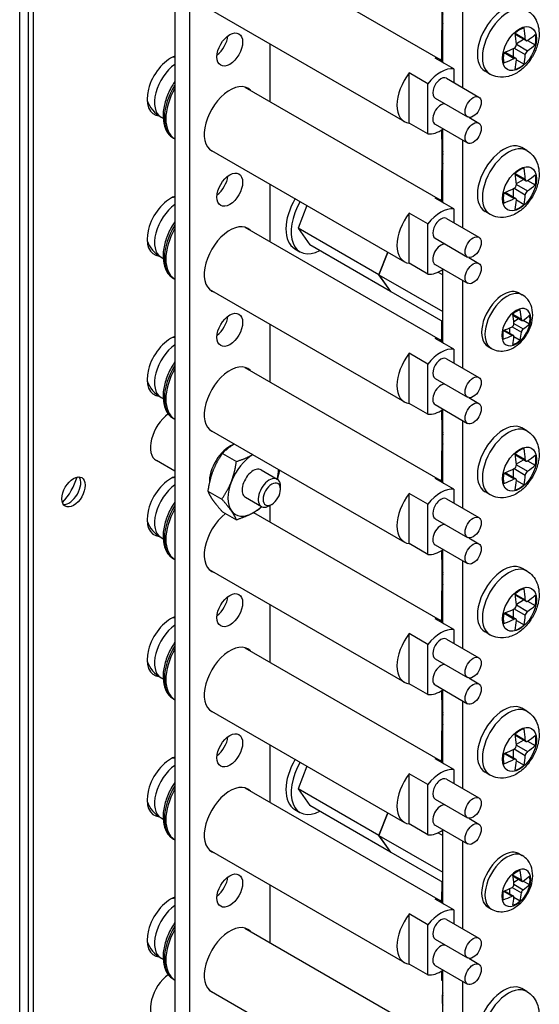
# Model space of a CAD drawing. Header units: inches. Extents: x 0 to 33.1, y 0 to 21.1.
# Tile 10 of 22: x 19.8 to 22.1, y 7.7 to 12. Entities that reach past the tile are written whole.
import ezdxf

# ---------------------------------------------------------------- set-up
doc = ezdxf.new("R2010")
doc.units = ezdxf.units.IN
doc.header["$LTSCALE"] = 0.5
doc.header["$MEASUREMENT"] = 0
doc.layers.add('AM_VIS', color=7, linetype='Continuous', lineweight=30)

msp = doc.modelspace()

# ---------------------------------------------------------------- linework, layer by layer
at = {"layer": 'AM_VIS', "color": 203}
for p, q in [((19.7822, 3.955), (19.7822, 15.7942)), ((19.8188, 15.7431), (19.8188, 3.9039)), ((19.8409, 15.7304), (19.8409, 3.8912)), ((20.8374, 10.0091), (20.9077, 9.9685)), ((20.922, 9.9247), (20.922, 9.9369)), ((20.7684, 9.8896), (20.8387, 9.849)), ((20.8838, 9.8585), (20.8732, 9.8524))]:
    msp.add_line(p, q, dxfattribs=at)
at = {"layer": 'AM_VIS', "color": 161}
for p, q in [((20.46, 15.4546), (20.46, 4.4319)), ((20.5236, 15.4178), (20.5236, 4.3951)), ((20.8772, 11.6178), (20.8772, 11.8694)), ((20.8772, 11.0055), (20.8772, 11.257)), ((21.9639, 10.7821), (21.9787, 10.7736)), ((21.937, 10.6888), (21.9747, 10.667)), ((21.9377, 10.6845), (21.9774, 10.6616)), ((21.9412, 10.658), (21.9624, 10.6703)), ((20.8772, 10.3931), (20.8772, 10.6446)), ((21.925, 10.6055), (21.925, 10.63)), ((21.934, 10.6341), (21.9747, 10.6106)), ((21.9421, 10.6482), (21.9828, 10.6247)), ((21.9832, 10.6626), (22.0107, 10.6468)), ((21.8963, 10.6182), (21.934, 10.5965)), ((21.9004, 10.6198), (21.94, 10.5969)), ((21.9421, 10.5913), (21.9695, 10.5755)), ((21.8289, 10.5483), (21.8437, 10.5398)), ((20.8772, 9.7807), (20.8772, 9.8547)), ((20.8772, 9.1683), (20.8772, 9.4199)), ((20.8772, 8.556), (20.8772, 8.8075)), ((21.9639, 8.3326), (21.9787, 8.3241)), ((21.937, 8.2393), (21.9747, 8.2176)), ((21.9377, 8.235), (21.9774, 8.2121)), ((21.9412, 8.2085), (21.9624, 8.2208)), ((20.8772, 7.9436), (20.8772, 8.1951)), ((21.925, 8.1561), (21.925, 8.1805)), ((21.934, 8.1846), (21.9747, 8.1611)), ((21.9421, 8.1987), (21.9828, 8.1752)), ((21.9832, 8.2131), (22.0107, 8.1973)), ((21.8963, 8.1688), (21.934, 8.147)), ((21.9004, 8.1703), (21.94, 8.1474)), ((21.9421, 8.1418), (21.9695, 8.126)), ((21.8289, 8.0988), (21.8437, 8.0903))]:
    msp.add_line(p, q, dxfattribs=at)
at = {"layer": 'AM_VIS', "color": 132}
for p, q in [((20.8045, 12.2722), (21.6196, 11.8016)), ((20.6106, 12.0233), (21.4633, 11.5309)), ((21.9477, 11.9164), (21.9919, 11.8909)), ((21.9485, 11.9113), (21.9951, 11.8844)), ((21.9528, 11.8724), (21.9844, 11.8906)), ((22.0021, 11.8856), (22.0356, 11.8663)), ((21.8992, 11.8323), (21.9433, 11.8068)), ((21.9039, 11.8342), (21.9505, 11.8073)), ((21.9398, 11.8134), (21.9398, 11.85)), ((21.9433, 11.8517), (21.9919, 11.8236)), ((21.953, 11.8685), (22.0016, 11.8404)), ((21.6793, 11.7616), (21.598, 11.8085)), ((21.953, 11.8006), (21.9865, 11.7812)), ((21.5662, 11.6962), (21.4849, 11.7432)), ((21.4849, 11.524), (21.4849, 11.7432)), ((21.6793, 11.7616), (21.6793, 11.7015)), ((21.8375, 11.7381), (21.8159, 11.7505)), ((21.6478, 11.7198), (21.7892, 11.6381)), ((20.7668, 11.6816), (21.6196, 11.1892)), ((21.5662, 11.4771), (21.5662, 11.6962)), ((21.5978, 11.6332), (21.7392, 11.5515)), ((20.4003, 11.5505), (20.4091, 11.5454)), ((21.7447, 11.5495), (21.7892, 11.5238)), ((21.5662, 11.4771), (21.4849, 11.524)), ((21.5978, 11.5189), (21.7392, 11.4372)), ((20.4548, 11.4579), (20.46, 11.4548)), ((20.6106, 11.4109), (21.4633, 10.9186)), ((21.9985, 11.4046), (21.9769, 11.417)), ((21.628, 11.3778), (21.628, 11.3656)), ((21.9477, 11.304), (21.9919, 11.2785)), ((21.9485, 11.299), (21.9951, 11.2721)), ((21.9528, 11.26), (21.9844, 11.2782)), ((22.0021, 11.2733), (22.0356, 11.2539)), ((21.9398, 11.2011), (21.9398, 11.2376)), ((21.9433, 11.2393), (21.9919, 11.2112)), ((21.953, 11.2561), (22.0016, 11.2281)), ((21.6793, 11.1492), (21.598, 11.1961)), ((21.8992, 11.2199), (21.9433, 11.1944)), ((21.9039, 11.2218), (21.9505, 11.1949)), ((21.953, 11.1882), (21.9865, 11.1689)), ((21.6793, 11.1492), (21.6793, 11.0892)), ((21.5662, 11.0839), (21.4849, 11.1308)), ((21.4849, 10.9116), (21.4849, 11.1308)), ((21.6478, 11.1074), (21.7892, 11.0257)), ((21.8375, 11.1257), (21.8159, 11.1382)), ((20.7668, 11.0692), (21.6196, 10.5768)), ((21.5662, 10.8647), (21.5662, 11.0839)), ((21.5978, 11.0208), (21.7392, 10.9391)), ((20.4003, 10.9381), (20.4091, 10.9331)), ((21.7447, 10.9371), (21.7892, 10.9114)), ((21.5662, 10.8647), (21.4849, 10.9116)), ((21.5978, 10.9065), (21.7392, 10.8248)), ((20.4548, 10.8455), (20.46, 10.8425)), ((20.6106, 10.7985), (21.4633, 10.3062)), ((21.6793, 10.5368), (21.598, 10.5838)), ((21.5662, 10.4715), (21.4849, 10.5184)), ((21.4849, 10.2993), (21.4849, 10.5184)), ((21.6793, 10.5368), (21.6793, 10.4768)), ((20.7668, 10.4568), (21.6196, 9.9645)), ((21.5662, 10.2523), (21.5662, 10.4715)), ((21.6478, 10.495), (21.7892, 10.4134)), ((21.5978, 10.4084), (21.7392, 10.3268)), ((20.4003, 10.3258), (20.4091, 10.3207)), ((21.7447, 10.3248), (21.7892, 10.2991)), ((21.5662, 10.2523), (21.4849, 10.2993)), ((21.5978, 10.2941), (21.7392, 10.2125)), ((20.4548, 10.2331), (20.46, 10.2301)), ((20.6106, 10.1862), (21.4633, 9.6938)), ((21.628, 10.1531), (21.628, 10.1408)), ((21.9985, 10.1798), (21.9769, 10.1923)), ((21.9477, 10.0793), (21.9919, 10.0538)), ((21.9485, 10.0742), (21.9951, 10.0473)), ((21.9528, 10.0352), (21.9844, 10.0535)), ((21.953, 10.0314), (22.0016, 10.0033)), ((22.0021, 10.0485), (22.0356, 10.0292)), ((21.8992, 9.9952), (21.9433, 9.9697)), ((21.9039, 9.997), (21.9505, 9.9702)), ((21.9398, 9.9763), (21.9398, 10.0128)), ((21.9433, 10.0145), (21.9919, 9.9865)), ((21.6793, 9.9244), (21.598, 9.9714)), ((21.953, 9.9635), (21.9865, 9.9441)), ((21.5662, 9.8591), (21.4849, 9.9061)), ((21.4849, 9.6869), (21.4849, 9.9061)), ((21.6793, 9.9244), (21.6793, 9.8644)), ((21.8375, 9.901), (21.8159, 9.9134)), ((21.5662, 9.6399), (21.5662, 9.8591)), ((21.6478, 9.8827), (21.7892, 9.801)), ((20.8045, 9.8227), (21.6196, 9.3521)), ((21.5978, 9.796), (21.7392, 9.7144)), ((20.4003, 9.7134), (20.4091, 9.7083)), ((21.5662, 9.6399), (21.4849, 9.6869)), ((21.5978, 9.6817), (21.7392, 9.6001)), ((21.7447, 9.7124), (21.7892, 9.6867)), ((20.4548, 9.6207), (20.46, 9.6177)), ((20.6106, 9.5738), (21.4633, 9.0815)), ((21.9985, 9.5675), (21.9769, 9.5799)), ((21.628, 9.5407), (21.628, 9.5285)), ((21.9477, 9.4669), (21.9919, 9.4414)), ((21.9485, 9.4618), (21.9951, 9.4349)), ((21.9528, 9.4229), (21.9844, 9.4411)), ((22.0021, 9.4362), (22.0356, 9.4168)), ((21.8992, 9.3828), (21.9433, 9.3573)), ((21.9039, 9.3847), (21.9505, 9.3578)), ((21.9398, 9.364), (21.9398, 9.4005)), ((21.9433, 9.4022), (21.9919, 9.3741)), ((21.953, 9.419), (22.0016, 9.3909)), ((21.6793, 9.3121), (21.598, 9.359)), ((21.953, 9.3511), (21.9865, 9.3317)), ((21.5662, 9.2468), (21.4849, 9.2937)), ((21.4849, 9.0745), (21.4849, 9.2937)), ((21.6793, 9.3121), (21.6793, 9.2521)), ((21.8375, 9.2886), (21.8159, 9.301)), ((21.6478, 9.2703), (21.7892, 9.1886)), ((20.7668, 9.2321), (21.6196, 8.7397)), ((21.5662, 9.0276), (21.5662, 9.2468)), ((21.5978, 9.1837), (21.7392, 9.102)), ((20.4003, 9.101), (20.4091, 9.096)), ((21.7447, 9.1), (21.7892, 9.0743)), ((21.5662, 9.0276), (21.4849, 9.0745)), ((21.5978, 9.0694), (21.7392, 8.9877)), ((20.4548, 9.0084), (20.46, 9.0053)), ((20.6106, 8.9614), (21.4633, 8.4691)), ((21.9985, 8.9551), (21.9769, 8.9675)), ((21.628, 8.9283), (21.628, 8.9161)), ((21.9477, 8.8545), (21.9919, 8.8291)), ((21.9485, 8.8495), (21.9951, 8.8226)), ((21.9528, 8.8105), (21.9844, 8.8288)), ((22.0021, 8.8238), (22.0356, 8.8044)), ((21.9398, 8.7516), (21.9398, 8.7881)), ((21.9433, 8.7898), (21.9919, 8.7617)), ((21.953, 8.8066), (22.0016, 8.7786)), ((21.6793, 8.6997), (21.598, 8.7466)), ((21.8992, 8.7704), (21.9433, 8.7449)), ((21.9039, 8.7723), (21.9505, 8.7454)), ((21.953, 8.7387), (21.9865, 8.7194)), ((21.6793, 8.6997), (21.6793, 8.6397)), ((21.5662, 8.6344), (21.4849, 8.6813)), ((21.4849, 8.4622), (21.4849, 8.6813)), ((21.6478, 8.6579), (21.7892, 8.5763)), ((21.8375, 8.6762), (21.8159, 8.6887)), ((20.7668, 8.6197), (21.6196, 8.1273)), ((21.5662, 8.4152), (21.5662, 8.6344)), ((21.5978, 8.5713), (21.7392, 8.4897)), ((20.4003, 8.4886), (20.4091, 8.4836)), ((21.7447, 8.4876), (21.7892, 8.4619)), ((21.5662, 8.4152), (21.4849, 8.4622)), ((21.5978, 8.457), (21.7392, 8.3753)), ((20.4548, 8.396), (20.46, 8.393)), ((20.6106, 8.3491), (21.4633, 7.8567)), ((21.6793, 8.0873), (21.598, 8.1343)), ((21.6793, 8.0873), (21.6793, 8.0273)), ((21.5662, 8.022), (21.4849, 8.069)), ((21.4849, 7.8498), (21.4849, 8.069)), ((21.6478, 8.0455), (21.7892, 7.9639)), ((20.7668, 8.0073), (21.6196, 7.515)), ((21.5662, 7.8028), (21.5662, 8.022)), ((21.5978, 7.9589), (21.7392, 7.8773)), ((20.4003, 7.8763), (20.4091, 7.8712)), ((21.7447, 7.8753), (21.7892, 7.8496)), ((21.5662, 7.8028), (21.4849, 7.8498)), ((21.5978, 7.8446), (21.7392, 7.763)), ((20.4548, 7.7836), (20.46, 7.7806)), ((21.9985, 7.7303), (21.9769, 7.7428)), ((20.6106, 7.7367), (21.4633, 7.2443)), ((21.628, 7.7036), (21.628, 7.6913))]:
    msp.add_line(p, q, dxfattribs=at)
at = {"layer": 'AM_VIS', "color": 52}
for p, q in [((21.6312, 11.7925), (21.6312, 12.1094)), ((21.7196, 11.6783), (21.7196, 12.0609)), ((21.6312, 11.1801), (21.6312, 11.497)), ((21.7196, 11.0659), (21.7196, 11.4485)), ((20.9845, 10.9752), (21.0072, 10.9621)), ((21.6312, 10.5677), (21.6312, 10.8846)), ((21.7196, 10.4535), (21.7196, 10.8361)), ((21.6312, 9.9553), (21.6312, 10.2722)), ((21.7196, 9.8412), (21.7196, 10.2238)), ((21.6312, 9.343), (21.6312, 9.6599)), ((21.7196, 9.2288), (21.7196, 9.6114)), ((21.6312, 8.7306), (21.6312, 9.0475)), ((21.7196, 8.6164), (21.7196, 8.999)), ((20.9845, 8.5257), (21.0072, 8.5126)), ((21.6312, 8.1182), (21.6312, 8.4351)), ((21.7196, 8.0041), (21.7196, 8.3866)), ((21.6312, 7.5058), (21.6312, 7.8228)), ((21.7196, 7.45), (21.7196, 7.7743))]:
    msp.add_line(p, q, dxfattribs=at)
at = {"layer": 'AM_VIS', "color": 181}
for p, q in [((21.6266, 12.0666), (21.6263, 11.7969)), ((21.6261, 11.4937), (21.6261, 11.4545)), ((21.6261, 11.4545), (21.6312, 11.4515)), ((21.6266, 11.4542), (21.6263, 11.1846)), ((21.6263, 10.6602), (21.6263, 10.5722)), ((21.6263, 10.2691), (21.6263, 10.2284)), ((21.6263, 10.2284), (21.6312, 10.2256)), ((21.6266, 10.2283), (21.6263, 9.9598)), ((21.6261, 9.6566), (21.6261, 9.6174)), ((21.6261, 9.6174), (21.6312, 9.6144)), ((21.6266, 9.6171), (21.6263, 9.3474)), ((21.6261, 9.0442), (21.6261, 9.005)), ((21.6261, 9.005), (21.6312, 9.002))]:
    msp.add_line(p, q, dxfattribs=at)
at = {"layer": 'AM_VIS', "color": 191}
for p, q in [((21.0372, 11.1646), (20.9988, 11.0656)), ((21.3524, 10.8615), (20.9988, 11.0656)), ((20.9988, 11.0656), (21.0499, 10.993)), ((21.4034, 10.7889), (21.0499, 10.993)), ((21.3908, 10.9604), (21.3524, 10.8615)), ((21.3524, 10.8615), (21.3908, 10.9604)), ((21.3524, 10.8615), (21.4034, 10.7889)), ((21.3524, 10.8615), (21.6312, 10.7005)), ((21.4035, 10.7889), (21.3524, 10.8615)), ((21.6109, 10.8732), (21.6312, 10.8615)), ((21.4034, 10.7889), (21.4035, 10.7889)), ((21.4035, 10.7889), (21.6312, 10.6574)), ((21.0372, 8.7151), (20.9988, 8.6161)), ((21.3524, 8.412), (20.9988, 8.6161)), ((20.9988, 8.6161), (21.0499, 8.5435)), ((21.4034, 8.3394), (21.0499, 8.5435)), ((21.3908, 8.511), (21.3524, 8.412)), ((21.3524, 8.412), (21.3908, 8.5109)), ((21.3524, 8.412), (21.4034, 8.3394)), ((21.3524, 8.412), (21.6312, 8.251)), ((21.4035, 8.3394), (21.3524, 8.412)), ((21.6109, 8.4238), (21.6312, 8.412)), ((21.4034, 8.3394), (21.4035, 8.3394)), ((21.4035, 8.3394), (21.6312, 8.2079))]:
    msp.add_line(p, q, dxfattribs=at)
at = {"layer": 'AM_VIS', "color": 33}
for p, q in [((20.6684, 10.0809), (20.7293, 10.0458)), ((20.6046, 9.9165), (20.6655, 9.8814)), ((20.6684, 9.8258), (20.7293, 9.7906))]:
    msp.add_line(p, q, dxfattribs=at)
at = {"layer": 'AM_VIS', "color": 62}
msp.add_line((20.46, 10.003), (20.3794, 10.0495), dxfattribs=at)
at = {"layer": 'AM_VIS', "color": 201}
for p, q in [((21.6266, 9.0047), (21.6263, 8.7351)), ((21.6264, 8.2107), (21.6263, 8.1227)), ((21.6261, 7.8195), (21.6261, 7.7802)), ((21.6261, 7.7802), (21.6312, 7.7772))]:
    msp.add_line(p, q, dxfattribs=at)
at = {"layer": 'AM_VIS', "color": 132}
for centre, radius, start, end in [((21.9342, 11.8681), 0.0188, 298.9316, 1.0684), ((22.0169, 11.8204), 0.0252, 127.3443, 172.6557), ((20.4705, 11.6722), 0.1405, 94.3035, 99.4575), ((20.4705, 11.6722), 0.1405, 200.5425, 240), ((21.9342, 11.2558), 0.0188, 298.9316, 1.0684), ((22.0169, 11.208), 0.0252, 127.3443, 172.6557), ((20.4705, 11.0598), 0.1405, 94.3035, 99.4575), ((20.4705, 11.0598), 0.1405, 200.5425, 240), ((20.4705, 10.4474), 0.1405, 94.3035, 99.4575), ((20.4705, 10.4474), 0.1405, 200.5425, 240), ((21.9342, 10.031), 0.0188, 298.9316, 1.0684), ((22.0169, 9.9833), 0.0252, 127.3443, 172.6557), ((20.4705, 9.8351), 0.1405, 94.3035, 99.4575), ((20.4705, 9.8351), 0.1405, 200.5425, 240), ((21.9342, 9.4186), 0.0188, 298.9316, 1.0684), ((22.0169, 9.3709), 0.0252, 127.3443, 172.6557), ((20.4705, 9.2227), 0.1405, 94.3035, 99.4575), ((20.4705, 9.2227), 0.1405, 200.5425, 240), ((21.9342, 8.8063), 0.0188, 298.9316, 1.0684), ((22.0169, 8.7585), 0.0252, 127.3443, 172.6557), ((20.4705, 8.6103), 0.1405, 94.3035, 99.4575), ((20.4705, 8.6103), 0.1405, 200.5425, 240), ((20.4705, 7.9979), 0.1405, 94.3035, 99.4575), ((20.4705, 7.9979), 0.1405, 200.5425, 240)]:
    msp.add_arc(centre, radius, start, end, dxfattribs=at)
at = {"layer": 'AM_VIS', "color": 161}
for centre, radius, start, end in [((21.9266, 10.6478), 0.0155, 298.3467, 1.6533), ((21.9962, 10.6076), 0.0217, 127.9516, 172.0484), ((21.9266, 8.1983), 0.0155, 298.3467, 1.6533), ((21.9962, 8.1581), 0.0217, 127.9516, 172.0484)]:
    msp.add_arc(centre, radius, start, end, dxfattribs=at)
at = {"layer": 'AM_VIS', "color": 132}
for centre, major_axis, start_param, end_param in [((21.8964, 11.89), (0.0805, 0.1394), 0, 3.141593), ((21.686, 12.0114), (0.041, 0.071), 2.023366, 2.689023), ((21.918, 11.8775), (0.0805, 0.1394), 0, 3.141593), ((21.9664, 11.8496), (0.0527, 0.0913), 2.356194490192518, 8.639379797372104), ((21.9671, 11.8492), (0.0504, 0.0873), 0.509172, 1.061625), ((21.5941, 12.042), (0.2546, -0.441), 0.866423, 0.976912), ((21.633, 12.0645), (0.2546, -0.441), 0.866423, 0.976912), ((21.6135, 12.0757), (0.5093, 0), 5.578812, 5.689301), ((21.9671, 11.8492), (0.0504, 0.0873), 5.221561, 5.774014), ((21.9671, 11.8492), (0.0504, 0.0873), 2.079968, 2.632421), ((21.6135, 12.0757), (0.5093, 0), 5.306273, 5.416762), ((21.6135, 12.0308), (0.5093, 0), 5.578812, 5.689301), ((21.5415, 11.6663), (0.0781, 0.1353), 6.035299, 6.531072), ((21.6135, 12.0308), (0.5093, 0), 5.306273, 5.416762), ((21.5941, 12.042), (0.2546, -0.441), 0.593884, 0.704373), ((21.633, 12.0645), (0.2546, -0.441), 0.593884, 0.704373), ((20.4705, 11.6722), (0.0703, 0.1217), 0.891719, 3.141593), ((21.5415, 11.6663), (0.0781, 0.1353), 1.32291, 3.389479), ((21.6228, 11.6193), (0.0781, 0.1353), 0.247887, 1.32291), ((21.9671, 11.8492), (0.0504, 0.0873), 3.650764, 4.203217), ((21.6228, 11.6765), (0.025, 0.0433), 0, 3.141593), ((20.5578, 11.6218), (0.0968, 0.1676), 1.58138, 3.131009), ((20.5515, 11.6254), (0.0968, 0.1676), 1.517972, 3.141593), ((21.7642, 11.5948), (0.025, 0.0433), 2.356194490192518, 8.639379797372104), ((21.6228, 11.5622), (0.025, 0.0433), 0.200842, 3.141593), ((21.7642, 11.4805), (0.025, 0.0433), 2.356194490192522, 8.639379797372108), ((21.6228, 11.6193), (0.0781, 0.1353), 3.389479, 4.022069), ((21.8964, 11.2776), (0.0805, 0.1394), 0, 3.141593), ((21.6754, 11.4052), (0.0335, 0.058), 1.987603, 2.356194), ((21.918, 11.2651), (0.0805, 0.1394), 0, 3.141593), ((21.686, 11.399), (0.041, 0.071), 2.023366, 2.689023), ((21.9664, 11.2372), (0.0527, 0.0913), 2.356194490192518, 8.639379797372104), ((21.9671, 11.2368), (0.0504, 0.0873), 0.509172, 1.061625), ((21.633, 11.4521), (0.2546, -0.441), 0.866423, 0.976912), ((21.5941, 11.4297), (0.2546, -0.441), 0.866423, 0.976912), ((21.6135, 11.4633), (0.5093, 0), 5.578812, 5.689301), ((21.9671, 11.2368), (0.0504, 0.0873), 5.221561, 5.774014), ((21.6135, 11.4633), (0.5093, 0), 5.306273, 5.416762), ((21.6135, 11.4185), (0.5093, 0), 5.578812, 5.689301), ((21.5415, 11.0539), (0.0781, 0.1353), 6.035299, 6.531072), ((21.9671, 11.2368), (0.0504, 0.0873), 2.079968, 2.632421), ((21.6135, 11.4185), (0.5093, 0), 5.306273, 5.416762), ((21.5941, 11.4297), (0.2546, -0.441), 0.593884, 0.704373), ((21.633, 11.4521), (0.2546, -0.441), 0.593884, 0.704373), ((20.4705, 11.0598), (0.0703, 0.1217), 0.891719, 3.141593), ((21.6228, 11.0069), (0.0781, 0.1353), 0.247887, 1.32291), ((21.9671, 11.2368), (0.0504, 0.0873), 3.650764, 4.203217), ((21.5415, 11.0539), (0.0781, 0.1353), 1.32291, 3.389479), ((21.6228, 11.0641), (0.025, 0.0433), 0, 3.141593), ((20.5578, 11.0094), (0.0968, 0.1676), 1.58138, 3.131009), ((20.5515, 11.0131), (0.0968, 0.1676), 1.517972, 3.141593), ((21.7642, 10.9824), (0.025, 0.0433), 2.356194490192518, 8.639379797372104), ((21.6228, 10.9498), (0.025, 0.0433), 0.200842, 3.141593), ((21.6228, 11.0069), (0.0781, 0.1353), 3.389479, 4.022069), ((21.7642, 10.8681), (0.025, 0.0433), 2.356194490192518, 8.639379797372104), ((21.5415, 10.4415), (0.0781, 0.1353), 6.035299, 6.531072), ((20.4705, 10.4474), (0.0703, 0.1217), 0.891719, 3.141593), ((21.6228, 10.3946), (0.0781, 0.1353), 0.247887, 1.32291), ((21.5415, 10.4415), (0.0781, 0.1353), 1.32291, 3.389479), ((21.6228, 10.4517), (0.025, 0.0433), 0, 3.141593), ((20.5515, 10.4007), (0.0968, 0.1676), 1.517972, 3.141593), ((20.5578, 10.3971), (0.0968, 0.1676), 1.58138, 3.131009), ((21.7642, 10.3701), (0.025, 0.0433), 2.356194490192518, 8.639379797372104), ((21.6228, 10.3374), (0.025, 0.0433), 0.200842, 3.141593), ((21.7642, 10.2558), (0.025, 0.0433), 2.356194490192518, 8.639379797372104), ((21.6228, 10.3946), (0.0781, 0.1353), 3.389479, 4.022069), ((21.8964, 10.0528), (0.0805, 0.1394), 0, 3.141593), ((21.918, 10.0404), (0.0805, 0.1394), 0, 3.141593), ((21.686, 10.1743), (0.041, 0.071), 2.023366, 2.689023), ((21.6754, 10.1804), (0.0335, 0.058), 1.987603, 2.356194), ((21.9664, 10.0124), (0.0527, 0.0913), 2.356194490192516, 8.639379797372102), ((21.9671, 10.012), (0.0504, 0.0873), 0.509172, 1.061625), ((21.5941, 10.2049), (0.2546, -0.441), 0.866423, 0.976912), ((21.633, 10.2274), (0.2546, -0.441), 0.866423, 0.976912), ((21.6135, 10.2386), (0.5093, 0), 5.578812, 5.689301), ((21.9671, 10.012), (0.0504, 0.0873), 5.221561, 5.774014), ((21.6135, 10.1937), (0.5093, 0), 5.578812, 5.689301), ((21.9671, 10.012), (0.0504, 0.0873), 2.079968, 2.632421), ((21.6135, 10.2386), (0.5093, 0), 5.306273, 5.416762), ((21.633, 10.2274), (0.2546, -0.441), 0.593884, 0.704373), ((20.4705, 9.8351), (0.0703, 0.1217), 0.891719, 3.141593), ((21.5415, 9.8291), (0.0781, 0.1353), 6.035299, 6.531072), ((21.6135, 10.1937), (0.5093, 0), 5.306273, 5.416762), ((21.5941, 10.2049), (0.2546, -0.441), 0.593884, 0.704373), ((21.9671, 10.012), (0.0504, 0.0873), 3.650764, 4.203217), ((21.5415, 9.8291), (0.0781, 0.1353), 1.32291, 3.389479), ((21.6228, 9.7822), (0.0781, 0.1353), 0.247887, 1.32291), ((20.5515, 9.7883), (0.0968, 0.1676), 1.517972, 3.141593), ((21.6228, 9.8394), (0.025, 0.0433), 0, 3.141593), ((20.5578, 9.7847), (0.0968, 0.1676), 1.58138, 3.131009), ((21.7642, 9.7577), (0.025, 0.0433), 2.356194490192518, 8.639379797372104), ((21.6228, 9.725), (0.025, 0.0433), 0.200842, 3.141593), ((21.7642, 9.6434), (0.025, 0.0433), 2.356194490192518, 8.639379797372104), ((21.6228, 9.7822), (0.0781, 0.1353), 3.389479, 4.022069), ((21.8964, 9.4405), (0.0805, 0.1394), 0, 3.141593), ((21.918, 9.428), (0.0805, 0.1394), 0, 3.141593), ((21.686, 9.5619), (0.041, 0.071), 2.023366, 2.689023), ((21.6754, 9.5681), (0.0335, 0.058), 1.987603, 2.356194), ((21.9664, 9.4001), (0.0527, 0.0913), 2.356194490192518, 8.639379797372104), ((21.9671, 9.3997), (0.0504, 0.0873), 0.509172, 1.061625), ((21.5941, 9.5926), (0.2546, -0.441), 0.866423, 0.976912), ((21.633, 9.615), (0.2546, -0.441), 0.866423, 0.976912), ((21.6135, 9.6262), (0.5093, 0), 5.578812, 5.689301), ((21.9671, 9.3997), (0.0504, 0.0873), 5.221561, 5.774014), ((21.9671, 9.3997), (0.0504, 0.0873), 2.079968, 2.632421), ((21.6135, 9.6262), (0.5093, 0), 5.306273, 5.416762), ((21.6135, 9.5813), (0.5093, 0), 5.578812, 5.689301), ((21.5415, 9.2168), (0.0781, 0.1353), 6.035299, 6.531072), ((21.6135, 9.5813), (0.5093, 0), 5.306273, 5.416762), ((21.5941, 9.5926), (0.2546, -0.441), 0.593884, 0.704373), ((21.633, 9.615), (0.2546, -0.441), 0.593884, 0.704373), ((20.4705, 9.2227), (0.0703, 0.1217), 0.891719, 3.141593), ((21.5415, 9.2168), (0.0781, 0.1353), 1.32291, 3.389479), ((21.6228, 9.1698), (0.0781, 0.1353), 0.247887, 1.32291), ((21.9671, 9.3997), (0.0504, 0.0873), 3.650764, 4.203217), ((21.6228, 9.227), (0.025, 0.0433), 0, 3.141593), ((20.5578, 9.1723), (0.0968, 0.1676), 1.58138, 3.131009), ((20.5515, 9.1759), (0.0968, 0.1676), 1.517972, 3.141593), ((21.7642, 9.1453), (0.025, 0.0433), 2.356194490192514, 8.639379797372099), ((21.6228, 9.1127), (0.025, 0.0433), 0.200842, 3.141593), ((21.7642, 9.031), (0.025, 0.0433), 2.356194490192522, 8.639379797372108), ((21.6228, 9.1698), (0.0781, 0.1353), 3.389479, 4.022069), ((21.8964, 8.8281), (0.0805, 0.1394), 0, 3.141593), ((21.6754, 8.9557), (0.0335, 0.058), 1.987603, 2.356194), ((21.918, 8.8157), (0.0805, 0.1394), 0, 3.141593), ((21.686, 8.9496), (0.041, 0.071), 2.023366, 2.689023), ((21.9664, 8.7877), (0.0527, 0.0913), 2.35619449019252, 8.639379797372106), ((21.9671, 8.7873), (0.0504, 0.0873), 0.509172, 1.061625), ((21.633, 9.0026), (0.2546, -0.441), 0.866423, 0.976912), ((21.5941, 8.9802), (0.2546, -0.441), 0.866423, 0.976912), ((21.6135, 9.0138), (0.5093, 0), 5.578812, 5.689301), ((21.9671, 8.7873), (0.0504, 0.0873), 5.221561, 5.774014), ((21.6135, 9.0138), (0.5093, 0), 5.306273, 5.416762), ((21.6135, 8.969), (0.5093, 0), 5.578812, 5.689301), ((21.5415, 8.6044), (0.0781, 0.1353), 6.035299, 6.531072), ((21.9671, 8.7873), (0.0504, 0.0873), 2.079968, 2.632421), ((21.6135, 8.969), (0.5093, 0), 5.306273, 5.416762), ((21.5941, 8.9802), (0.2546, -0.441), 0.593884, 0.704373), ((21.633, 9.0026), (0.2546, -0.441), 0.593884, 0.704373), ((20.4705, 8.6103), (0.0703, 0.1217), 0.891719, 3.141593), ((21.6228, 8.5575), (0.0781, 0.1353), 0.247887, 1.32291), ((21.9671, 8.7873), (0.0504, 0.0873), 3.650764, 4.203217), ((21.5415, 8.6044), (0.0781, 0.1353), 1.32291, 3.389479), ((21.6228, 8.6146), (0.025, 0.0433), 0, 3.141593), ((20.5578, 8.56), (0.0968, 0.1676), 1.58138, 3.131009), ((20.5515, 8.5636), (0.0968, 0.1676), 1.517972, 3.141593), ((21.7642, 8.533), (0.025, 0.0433), 2.356194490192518, 8.639379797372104), ((21.6228, 8.5003), (0.025, 0.0433), 0.200842, 3.141593), ((21.6228, 8.5575), (0.0781, 0.1353), 3.389479, 4.022069), ((21.7642, 8.4186), (0.025, 0.0433), 2.356194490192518, 8.639379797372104), ((21.5415, 7.992), (0.0781, 0.1353), 6.035299, 6.531072), ((20.4705, 7.9979), (0.0703, 0.1217), 0.891719, 3.141593), ((21.6228, 7.9451), (0.0781, 0.1353), 0.247887, 1.32291), ((21.5415, 7.992), (0.0781, 0.1353), 1.32291, 3.389479), ((21.6228, 8.0022), (0.025, 0.0433), 0, 3.141593), ((20.5578, 7.9476), (0.0968, 0.1676), 1.58138, 3.131009), ((20.5515, 7.9512), (0.0968, 0.1676), 1.517972, 3.141593), ((21.7642, 7.9206), (0.025, 0.0433), 2.356194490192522, 8.639379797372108), ((21.6228, 7.8879), (0.025, 0.0433), 0.200842, 3.141593), ((21.7642, 7.8063), (0.025, 0.0433), 2.356194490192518, 8.639379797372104), ((21.6228, 7.9451), (0.0781, 0.1353), 3.389479, 4.022069), ((21.8964, 7.6034), (0.0805, 0.1394), 0, 3.141593), ((21.918, 7.5909), (0.0805, 0.1394), 0, 3.141593), ((21.686, 7.7248), (0.041, 0.071), 2.023366, 2.689023), ((21.6754, 7.7309), (0.0335, 0.058), 1.987603, 2.356194)]:
    msp.add_ellipse(centre, major_axis=major_axis, ratio=0.57735, start_param=start_param, end_param=end_param, dxfattribs=at)
at = {"layer": 'AM_VIS', "color": 161}
for centre, major_axis, start_param, end_param in [((20.7004, 11.8457), (0.0398, 0.0688), 2.356194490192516, 8.6393797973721), ((20.6368, 11.8824), (0.0398, 0.0688), 4.069719, 5.355059), ((20.7004, 11.5395), (0.079, 0.1368), 6.134212, 9.57375), ((20.7004, 11.2333), (0.0398, 0.0688), 2.356194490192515, 8.6393797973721), ((20.6368, 11.27), (0.0398, 0.0688), 4.069719, 5.355059), ((20.7004, 10.9271), (0.079, 0.1368), 6.134212, 9.57375), ((21.8964, 10.6652), (0.0675, 0.1169), 0, 3.141593), ((21.9112, 10.6567), (0.0675, 0.1169), 0, 3.141593), ((21.9524, 10.6329), (0.0446, 0.0773), 5.497787, 11.780972), ((20.7004, 10.6209), (0.0398, 0.0688), 2.356194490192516, 8.6393797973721), ((20.6368, 10.6576), (0.0398, 0.0688), 4.069719, 5.355059), ((21.9532, 10.6324), (0.0422, 0.0732), 0.509172, 1.061625), ((21.6786, 10.7722), (0.1871, -0.3241), 0.877868, 1.0043), ((21.7112, 10.791), (0.1871, -0.3241), 0.877868, 1.0043), ((21.6949, 10.8004), (0.3743, 0), 5.590257, 5.716689), ((21.9532, 10.6324), (0.0422, 0.0732), 5.221561, 5.774014), ((21.6949, 10.8004), (0.3743, 0), 5.278885, 5.405318), ((21.6949, 10.7628), (0.3743, 0), 5.590257, 5.716689), ((21.9532, 10.6324), (0.0422, 0.0732), 2.079968, 2.632421), ((21.6949, 10.7628), (0.3743, 0), 5.278885, 5.405318), ((21.6786, 10.7722), (0.1871, -0.3241), 0.566496, 0.692929), ((21.7112, 10.791), (0.1871, -0.3241), 0.566496, 0.692929), ((21.9532, 10.6324), (0.0422, 0.0732), 3.650764, 4.203217), ((20.7004, 10.3147), (0.079, 0.1368), 6.134212, 9.57375), ((20.7004, 9.7023), (0.079, 0.1368), 0.957876, 3.290565), ((20.7004, 9.3962), (0.0398, 0.0688), 2.356194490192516, 8.6393797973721), ((20.6368, 9.4329), (0.0397, 0.0688), 4.069719, 5.355059), ((20.7004, 9.09), (0.079, 0.1368), 6.134212, 9.57375), ((20.7004, 8.7838), (0.0398, 0.0688), 2.356194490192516, 8.6393797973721), ((20.6368, 8.8205), (0.0397, 0.0688), 4.069719, 5.355059), ((20.7004, 8.4776), (0.079, 0.1368), 6.134212, 9.57375), ((21.8964, 8.2157), (0.0675, 0.1169), 0, 3.141593), ((21.9112, 8.2072), (0.0675, 0.1169), 0, 3.141593), ((21.9524, 8.1834), (0.0446, 0.0773), 5.497787, 11.780972), ((20.7004, 8.1714), (0.0398, 0.0688), 2.356194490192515, 8.6393797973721), ((20.6368, 8.2082), (0.0398, 0.0688), 4.069719, 5.355059), ((21.9532, 8.1829), (0.0422, 0.0732), 0.509172, 1.061625), ((21.6786, 8.3227), (0.1871, -0.3241), 0.877868, 1.0043), ((21.7112, 8.3415), (0.1871, -0.3241), 0.877868, 1.0043), ((21.6949, 8.3509), (0.3743, 0), 5.590257, 5.716689), ((21.9532, 8.1829), (0.0422, 0.0732), 5.221561, 5.774014), ((21.6949, 8.3509), (0.3743, 0), 5.278885, 5.405318), ((21.6949, 8.3133), (0.3743, 0), 5.590257, 5.716689), ((21.9532, 8.1829), (0.0422, 0.0732), 2.079968, 2.632421), ((21.6949, 8.3133), (0.3743, 0), 5.278885, 5.405318), ((21.6786, 8.3227), (0.1871, -0.3241), 0.566496, 0.692929), ((21.7112, 8.3415), (0.1871, -0.3241), 0.566496, 0.692929), ((21.9532, 8.1829), (0.0422, 0.0732), 3.650764, 4.203217), ((20.7004, 7.8652), (0.079, 0.1368), 6.134212, 9.57375)]:
    msp.add_ellipse(centre, major_axis=major_axis, ratio=0.57735, start_param=start_param, end_param=end_param, dxfattribs=at)
at = {"layer": 'AM_VIS', "color": 203}
for centre, major_axis, start_param, end_param in [((20.4419, 11.6887), (0.0729, 0.1262), 0.608938, 3.420276), ((20.4419, 11.0763), (0.0729, 0.1262), 0.608938, 3.420276), ((20.4419, 10.464), (0.0729, 0.1262), 0.608938, 3.420276), ((20.0176, 9.9128), (0.036, 0.0624), 2.356194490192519, 8.639379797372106), ((19.9292, 9.9639), (0.0785, 0.136), 4.293777, 5.131001), ((19.9984, 9.9239), (0.036, 0.0624), 3.412196, 6.012582), ((20.4419, 9.8516), (0.0729, 0.1262), 0.608938, 3.420276), ((20.8732, 9.9088), (0.0345, 0.0598), 5.497787, 10.210176), ((20.8838, 9.9026), (0.027, 0.0468), 5.497787, 11.780972), ((20.4419, 9.2392), (0.0729, 0.1262), 0.608938, 3.420276), ((20.4419, 8.6269), (0.0729, 0.1262), 0.608938, 3.420276), ((20.4419, 8.0145), (0.0729, 0.1262), 0.608938, 3.420276)]:
    msp.add_ellipse(centre, major_axis=major_axis, ratio=0.57735, start_param=start_param, end_param=end_param, dxfattribs=at)
at = {"layer": 'AM_VIS', "color": 52}
for centre, end_param in [((21.0783, 11.1376), 3.141593), ((21.1009, 11.1245), 3.873783), ((21.0783, 8.6881), 3.141593), ((21.1009, 8.675), 3.873783)]:
    msp.add_ellipse(centre, major_axis=(0.0938, 0.1624), ratio=0.57735, start_param=1.555601, end_param=end_param, dxfattribs=at)
at = {"layer": 'AM_VIS', "color": 62}
for centre in [(20.4419, 10.1578), (20.4419, 7.7083)]:
    msp.add_ellipse(centre, major_axis=(0.0625, 0.1083), ratio=0.57735, start_param=0.901252, end_param=3.141593, dxfattribs=at)
at = {"layer": 'AM_VIS', "color": 73}
msp.add_ellipse((20.7004, 10.0085), major_axis=(0.0632, 0.1096), ratio=0.57735, start_param=0.630912, end_param=2.402402, dxfattribs=at)
at = {"layer": 'AM_VIS', "color": 33}
for major_axis, start_param, end_param in [((0.0781, 0.1353), 0.799513, 1.832596), ((0.0345, 0.0598), 0, 3.141593), ((0.0781, 0.1353), 5.16977, 5.483673), ((0.0781, 0.1353), 1.832596, 2.879793), ((0.0781, 0.1353), 2.879793, 3.926991), ((0.0781, 0.1353), 3.926991, 4.255008)]:
    msp.add_ellipse((20.8029, 9.9493), major_axis=major_axis, ratio=0.57735, start_param=start_param, end_param=end_param, dxfattribs=at)
at = {"layer": 'AM_VIS', "color": 132}
for points, knots in [([(21.9985, 12.017), (22.0085, 12.0111), (22.0175, 12.0035), (22.0327, 11.9858), (22.0385, 11.9757), (22.0479, 11.9529), (22.0506, 11.9403), (22.0532, 11.9119), (22.0519, 11.8962), (22.0454, 11.8639), (22.0397, 11.8473), (22.0246, 11.8159), (22.0153, 11.801), (21.9934, 11.774), (21.9809, 11.7617), (21.9525, 11.7413), (21.9366, 11.733), (21.9041, 11.7246), (21.8883, 11.7232), (21.8602, 11.7277), (21.8483, 11.7319), (21.8375, 11.7381)], [5.497787, 5.497787, 5.497787, 5.497787, 5.698717, 5.698717, 5.916158, 5.916158, 6.185375, 6.185375, 6.537696, 6.537696, 6.937171, 6.937171, 7.33386, 7.33386, 7.732357, 7.732357, 8.12428, 8.12428, 8.423984, 8.423984, 8.63938, 8.63938, 8.63938, 8.63938]), ([(21.9919, 11.8909), (21.9919, 11.8909), (21.9919, 11.8909), (21.992, 11.8894), (21.9923, 11.888), (21.9934, 11.8858), (21.9942, 11.8849), (21.9951, 11.8844), (21.9959, 11.8839), (21.997, 11.8837), (21.9993, 11.884), (22.0005, 11.8845), (22.0016, 11.8853), (22.0016, 11.8853), (22.0016, 11.8853)], [-0.01036497, -0.01036497, -0.01036497, -0.01036497, -0.01034722, -0.01034722, -0.00517361, -0.00517361, 0, 0, 0, 0.00517361, 0.00517361, 0.01034722, 0.01034722, 0.01036497, 0.01036497, 0.01036497, 0.01036497]), ([(21.953, 11.8012), (21.953, 11.8012), (21.953, 11.8012), (21.9531, 11.8025), (21.953, 11.8038), (21.9521, 11.806), (21.9514, 11.8068), (21.9505, 11.8073), (21.9497, 11.8078), (21.9485, 11.808), (21.946, 11.8078), (21.9446, 11.8074), (21.9433, 11.8068)], [-0.01036497, -0.01036497, -0.01036497, -0.01036497, -0.01034722, -0.01034722, -0.00517361, -0.00517361, 0, 0, 0, 0.00518252, 0.00518252, 0.01036504, 0.01036504, 0.01036504, 0.01036504]), ([(20.46, 11.7055), (20.4559, 11.6996), (20.452, 11.6934), (20.438, 11.6694), (20.4293, 11.6506), (20.4162, 11.6127), (20.4118, 11.5936), (20.408, 11.5566), (20.4086, 11.5388), (20.4153, 11.5065), (20.4213, 11.492), (20.4369, 11.4709), (20.4452, 11.4634), (20.4548, 11.4579)], [2.228274, 2.228274, 2.228274, 2.228274, 2.345993, 2.345993, 2.679727, 2.679727, 3.014759, 3.014759, 3.352411, 3.352411, 3.681726, 3.681726, 3.926991, 3.926991, 3.926991, 3.926991]), ([(21.9985, 11.4046), (22.0085, 11.3988), (22.0175, 11.3911), (22.0327, 11.3735), (22.0385, 11.3633), (22.0479, 11.3406), (22.0506, 11.3279), (22.0532, 11.2995), (22.0519, 11.2839), (22.0454, 11.2515), (22.0397, 11.2349), (22.0246, 11.2035), (22.0153, 11.1887), (21.9934, 11.1616), (21.9809, 11.1493), (21.9525, 11.1289), (21.9366, 11.1206), (21.9041, 11.1122), (21.8883, 11.1108), (21.8602, 11.1154), (21.8483, 11.1195), (21.8375, 11.1257)], [5.497787, 5.497787, 5.497787, 5.497787, 5.698717, 5.698717, 5.916158, 5.916158, 6.185375, 6.185375, 6.537696, 6.537696, 6.937171, 6.937171, 7.33386, 7.33386, 7.732357, 7.732357, 8.12428, 8.12428, 8.423984, 8.423984, 8.63938, 8.63938, 8.63938, 8.63938]), ([(21.9919, 11.2785), (21.9919, 11.2785), (21.9919, 11.2785), (21.992, 11.2771), (21.9923, 11.2757), (21.9934, 11.2734), (21.9942, 11.2726), (21.9951, 11.2721), (21.9959, 11.2716), (21.997, 11.2714), (21.9993, 11.2717), (22.0005, 11.2722), (22.0016, 11.2729), (22.0016, 11.2729), (22.0016, 11.2729)], [-0.01036497, -0.01036497, -0.01036497, -0.01036497, -0.01034722, -0.01034722, -0.00517361, -0.00517361, 0, 0, 0, 0.00517361, 0.00517361, 0.01034722, 0.01034722, 0.01036497, 0.01036497, 0.01036497, 0.01036497]), ([(21.953, 11.1888), (21.953, 11.1888), (21.953, 11.1888), (21.9531, 11.1902), (21.953, 11.1915), (21.9521, 11.1936), (21.9514, 11.1944), (21.9505, 11.1949), (21.9497, 11.1954), (21.9485, 11.1956), (21.946, 11.1955), (21.9446, 11.1951), (21.9433, 11.1944)], [-0.01036497, -0.01036497, -0.01036497, -0.01036497, -0.01034722, -0.01034722, -0.00517361, -0.00517361, 0, 0, 0, 0.00518252, 0.00518252, 0.01036504, 0.01036504, 0.01036504, 0.01036504]), ([(20.46, 11.0932), (20.4559, 11.0872), (20.452, 11.081), (20.438, 11.057), (20.4293, 11.0382), (20.4162, 11.0003), (20.4118, 10.9812), (20.408, 10.9442), (20.4086, 10.9264), (20.4153, 10.8942), (20.4213, 10.8796), (20.4369, 10.8586), (20.4452, 10.851), (20.4548, 10.8455)], [2.228274, 2.228274, 2.228274, 2.228274, 2.345993, 2.345993, 2.679727, 2.679727, 3.014759, 3.014759, 3.352411, 3.352411, 3.681726, 3.681726, 3.926991, 3.926991, 3.926991, 3.926991]), ([(20.46, 10.4808), (20.4559, 10.4748), (20.452, 10.4687), (20.438, 10.4446), (20.4293, 10.4259), (20.4162, 10.3879), (20.4118, 10.3688), (20.408, 10.3319), (20.4086, 10.314), (20.4153, 10.2818), (20.4213, 10.2673), (20.4369, 10.2462), (20.4452, 10.2386), (20.4548, 10.2331)], [2.228274, 2.228274, 2.228274, 2.228274, 2.345993, 2.345993, 2.679727, 2.679727, 3.014759, 3.014759, 3.352411, 3.352411, 3.681726, 3.681726, 3.926991, 3.926991, 3.926991, 3.926991]), ([(21.9985, 10.1798), (22.0085, 10.174), (22.0175, 10.1664), (22.0327, 10.1487), (22.0385, 10.1386), (22.0479, 10.1158), (22.0506, 10.1032), (22.0532, 10.0747), (22.0519, 10.0591), (22.0454, 10.0268), (22.0397, 10.0102), (22.0246, 9.9787), (22.0153, 9.9639), (21.9934, 9.9369), (21.9809, 9.9246), (21.9525, 9.9042), (21.9366, 9.8958), (21.9041, 9.8875), (21.8883, 9.886), (21.8602, 9.8906), (21.8483, 9.8947), (21.8375, 9.901)], [5.497787, 5.497787, 5.497787, 5.497787, 5.698717, 5.698717, 5.916158, 5.916158, 6.185375, 6.185375, 6.537696, 6.537696, 6.937171, 6.937171, 7.33386, 7.33386, 7.732357, 7.732357, 8.12428, 8.12428, 8.423984, 8.423984, 8.63938, 8.63938, 8.63938, 8.63938]), ([(21.9919, 10.0538), (21.9919, 10.0538), (21.9919, 10.0538), (21.992, 10.0523), (21.9923, 10.0509), (21.9934, 10.0487), (21.9942, 10.0478), (21.9951, 10.0473), (21.9959, 10.0468), (21.997, 10.0466), (21.9993, 10.0469), (22.0005, 10.0474), (22.0016, 10.0482), (22.0016, 10.0482), (22.0016, 10.0482)], [-0.01036497, -0.01036497, -0.01036497, -0.01036497, -0.01034722, -0.01034722, -0.00517361, -0.00517361, 0, 0, 0, 0.00517361, 0.00517361, 0.01034722, 0.01034722, 0.01036497, 0.01036497, 0.01036497, 0.01036497]), ([(21.953, 9.9641), (21.953, 9.9641), (21.953, 9.9641), (21.9531, 9.9654), (21.953, 9.9667), (21.9521, 9.9688), (21.9514, 9.9697), (21.9505, 9.9702), (21.9497, 9.9707), (21.9485, 9.9709), (21.946, 9.9707), (21.9446, 9.9703), (21.9433, 9.9697)], [-0.01036497, -0.01036497, -0.01036497, -0.01036497, -0.01034722, -0.01034722, -0.00517361, -0.00517361, 0, 0, 0, 0.00518252, 0.00518252, 0.01036504, 0.01036504, 0.01036504, 0.01036504]), ([(20.46, 9.8684), (20.4559, 9.8624), (20.452, 9.8563), (20.438, 9.8323), (20.4293, 9.8135), (20.4162, 9.7756), (20.4118, 9.7564), (20.408, 9.7195), (20.4086, 9.7017), (20.4153, 9.6694), (20.4213, 9.6549), (20.4369, 9.6338), (20.4452, 9.6263), (20.4548, 9.6207)], [2.228274, 2.228274, 2.228274, 2.228274, 2.345993, 2.345993, 2.679727, 2.679727, 3.014759, 3.014759, 3.352411, 3.352411, 3.681726, 3.681726, 3.926991, 3.926991, 3.926991, 3.926991]), ([(21.9985, 9.5675), (22.0085, 9.5616), (22.0175, 9.554), (22.0327, 9.5363), (22.0385, 9.5262), (22.0479, 9.5035), (22.0506, 9.4908), (22.0532, 9.4624), (22.0519, 9.4467), (22.0454, 9.4144), (22.0397, 9.3978), (22.0246, 9.3664), (22.0153, 9.3516), (21.9934, 9.3245), (21.9809, 9.3122), (21.9525, 9.2918), (21.9366, 9.2835), (21.9041, 9.2751), (21.8883, 9.2737), (21.8602, 9.2783), (21.8483, 9.2824), (21.8375, 9.2886)], [5.497787, 5.497787, 5.497787, 5.497787, 5.698717, 5.698717, 5.916158, 5.916158, 6.185375, 6.185375, 6.537696, 6.537696, 6.937171, 6.937171, 7.33386, 7.33386, 7.732357, 7.732357, 8.12428, 8.12428, 8.423984, 8.423984, 8.63938, 8.63938, 8.63938, 8.63938]), ([(21.9919, 9.4414), (21.9919, 9.4414), (21.9919, 9.4414), (21.992, 9.44), (21.9923, 9.4385), (21.9934, 9.4363), (21.9942, 9.4354), (21.9951, 9.4349), (21.9959, 9.4345), (21.997, 9.4342), (21.9993, 9.4345), (22.0005, 9.4351), (22.0016, 9.4358), (22.0016, 9.4358), (22.0016, 9.4358)], [-0.01036497, -0.01036497, -0.01036497, -0.01036497, -0.01034722, -0.01034722, -0.00517361, -0.00517361, 0, 0, 0, 0.00517361, 0.00517361, 0.01034722, 0.01034722, 0.01036497, 0.01036497, 0.01036497, 0.01036497]), ([(21.953, 9.3517), (21.953, 9.3517), (21.953, 9.3517), (21.9531, 9.353), (21.953, 9.3544), (21.9521, 9.3565), (21.9514, 9.3573), (21.9505, 9.3578), (21.9497, 9.3583), (21.9485, 9.3585), (21.946, 9.3584), (21.9446, 9.3579), (21.9433, 9.3573)], [-0.01036497, -0.01036497, -0.01036497, -0.01036497, -0.01034722, -0.01034722, -0.00517361, -0.00517361, 0, 0, 0, 0.00518252, 0.00518252, 0.01036504, 0.01036504, 0.01036504, 0.01036504]), ([(20.46, 9.256), (20.4559, 9.2501), (20.452, 9.2439), (20.438, 9.2199), (20.4293, 9.2011), (20.4162, 9.1632), (20.4118, 9.1441), (20.408, 9.1071), (20.4086, 9.0893), (20.4153, 9.0571), (20.4213, 9.0425), (20.4369, 9.0214), (20.4452, 9.0139), (20.4548, 9.0084)], [2.228274, 2.228274, 2.228274, 2.228274, 2.345993, 2.345993, 2.679727, 2.679727, 3.014759, 3.014759, 3.352411, 3.352411, 3.681726, 3.681726, 3.926991, 3.926991, 3.926991, 3.926991]), ([(21.9985, 8.9551), (22.0085, 8.9493), (22.0175, 8.9417), (22.0327, 8.924), (22.0385, 8.9138), (22.0479, 8.8911), (22.0506, 8.8784), (22.0532, 8.85), (22.0519, 8.8344), (22.0454, 8.802), (22.0397, 8.7854), (22.0246, 8.754), (22.0153, 8.7392), (21.9934, 8.7121), (21.9809, 8.6999), (21.9525, 8.6794), (21.9366, 8.6711), (21.9041, 8.6627), (21.8883, 8.6613), (21.8602, 8.6659), (21.8483, 8.67), (21.8375, 8.6762)], [5.497787, 5.497787, 5.497787, 5.497787, 5.698717, 5.698717, 5.916158, 5.916158, 6.185375, 6.185375, 6.537696, 6.537696, 6.937171, 6.937171, 7.33386, 7.33386, 7.732357, 7.732357, 8.12428, 8.12428, 8.423984, 8.423984, 8.63938, 8.63938, 8.63938, 8.63938]), ([(21.9919, 8.8291), (21.9919, 8.829), (21.9919, 8.829), (21.992, 8.8276), (21.9923, 8.8262), (21.9934, 8.8239), (21.9942, 8.8231), (21.9951, 8.8226), (21.9959, 8.8221), (21.997, 8.8219), (21.9993, 8.8222), (22.0005, 8.8227), (22.0016, 8.8234), (22.0016, 8.8234), (22.0016, 8.8234)], [-0.01036497, -0.01036497, -0.01036497, -0.01036497, -0.01034722, -0.01034722, -0.00517361, -0.00517361, 0, 0, 0, 0.00517361, 0.00517361, 0.01034722, 0.01034722, 0.01036497, 0.01036497, 0.01036497, 0.01036497]), ([(21.953, 8.7393), (21.953, 8.7393), (21.953, 8.7393), (21.9531, 8.7407), (21.953, 8.742), (21.9521, 8.7441), (21.9514, 8.7449), (21.9505, 8.7454), (21.9497, 8.7459), (21.9485, 8.7462), (21.946, 8.746), (21.9446, 8.7456), (21.9433, 8.7449)], [-0.01036497, -0.01036497, -0.01036497, -0.01036497, -0.01034722, -0.01034722, -0.00517361, -0.00517361, 0, 0, 0, 0.00518252, 0.00518252, 0.01036504, 0.01036504, 0.01036504, 0.01036504]), ([(20.46, 8.6437), (20.4559, 8.6377), (20.452, 8.6316), (20.438, 8.6075), (20.4293, 8.5887), (20.4162, 8.5508), (20.4118, 8.5317), (20.408, 8.4948), (20.4086, 8.4769), (20.4153, 8.4447), (20.4213, 8.4301), (20.4369, 8.4091), (20.4452, 8.4015), (20.4548, 8.396)], [2.228274, 2.228274, 2.228274, 2.228274, 2.345993, 2.345993, 2.679727, 2.679727, 3.014759, 3.014759, 3.352411, 3.352411, 3.681726, 3.681726, 3.926991, 3.926991, 3.926991, 3.926991]), ([(20.46, 8.0313), (20.4559, 8.0253), (20.452, 8.0192), (20.438, 7.9952), (20.4293, 7.9764), (20.4162, 7.9385), (20.4118, 7.9193), (20.408, 7.8824), (20.4086, 7.8646), (20.4153, 7.8323), (20.4213, 7.8178), (20.4369, 7.7967), (20.4452, 7.7891), (20.4548, 7.7836)], [2.228274, 2.228274, 2.228274, 2.228274, 2.345993, 2.345993, 2.679727, 2.679727, 3.014759, 3.014759, 3.352411, 3.352411, 3.681726, 3.681726, 3.926991, 3.926991, 3.926991, 3.926991]), ([(21.9985, 7.7303), (22.0085, 7.7245), (22.0175, 7.7169), (22.0327, 7.6992), (22.0385, 7.6891), (22.0479, 7.6663), (22.0506, 7.6537), (22.0532, 7.6253), (22.0519, 7.6096), (22.0454, 7.5773), (22.0397, 7.5607), (22.0246, 7.5293), (22.0153, 7.5144), (21.9934, 7.4874), (21.9809, 7.4751), (21.9525, 7.4547), (21.9366, 7.4463), (21.9041, 7.438), (21.8883, 7.4366), (21.8602, 7.4411), (21.8483, 7.4452), (21.8375, 7.4515)], [5.497787, 5.497787, 5.497787, 5.497787, 5.698717, 5.698717, 5.916158, 5.916158, 6.185375, 6.185375, 6.537696, 6.537696, 6.937171, 6.937171, 7.33386, 7.33386, 7.732357, 7.732357, 8.12428, 8.12428, 8.423984, 8.423984, 8.63938, 8.63938, 8.63938, 8.63938])]:
    msp.add_open_spline(points, degree=3, knots=knots, dxfattribs=at)
at = {"layer": 'AM_VIS', "color": 161}
for points, knots in [([(21.8437, 10.5398), (21.8522, 10.5348), (21.8616, 10.5315), (21.8808, 10.5279), (21.8907, 10.5278), (21.9112, 10.5305), (21.9215, 10.5338), (21.9432, 10.5438), (21.954, 10.5512), (21.9748, 10.5694), (21.9845, 10.5805), (22.0011, 10.6046), (22.0079, 10.6176), (22.0185, 10.6448), (22.0221, 10.6591), (22.025, 10.6884), (22.0244, 10.7035), (22.0167, 10.7307), (22.0111, 10.7428), (21.9959, 10.7613), (21.9878, 10.7683), (21.9787, 10.7736)], [3.926991, 3.926991, 3.926991, 3.926991, 4.127088, 4.127088, 4.343481, 4.343481, 4.611084, 4.611084, 4.962215, 4.962215, 5.363429, 5.363429, 5.762505, 5.762505, 6.163316, 6.163316, 6.556308, 6.556308, 6.854136, 6.854136, 7.068583, 7.068583, 7.068583, 7.068583]), ([(21.9747, 10.667), (21.9747, 10.667), (21.9747, 10.667), (21.9748, 10.6658), (21.9751, 10.6646), (21.976, 10.6627), (21.9767, 10.662), (21.9774, 10.6616), (21.9781, 10.6612), (21.979, 10.661), (21.9809, 10.6613), (21.9819, 10.6617), (21.9828, 10.6623), (21.9828, 10.6623), (21.9828, 10.6623)], [-0.00869467, -0.00869467, -0.00869467, -0.00869467, -0.00867528, -0.00867528, -0.00433764, -0.00433764, 0, 0, 0, 0.00433764, 0.00433764, 0.00867528, 0.00867528, 0.00869467, 0.00869467, 0.00869467, 0.00869467]), ([(21.9421, 10.5918), (21.9421, 10.5918), (21.9421, 10.5918), (21.9422, 10.5929), (21.9421, 10.594), (21.9414, 10.5958), (21.9408, 10.5965), (21.94, 10.5969), (21.9393, 10.5973), (21.9384, 10.5975), (21.9363, 10.5974), (21.9351, 10.597), (21.934, 10.5965), (21.934, 10.5965), (21.934, 10.5965)], [-0.00869467, -0.00869467, -0.00869467, -0.00869467, -0.00867528, -0.00867528, -0.00433764, -0.00433764, 0, 0, 0, 0.00433764, 0.00433764, 0.00867528, 0.00867528, 0.00869467, 0.00869467, 0.00869467, 0.00869467]), ([(21.8437, 8.0903), (21.8522, 8.0854), (21.8616, 8.082), (21.8808, 8.0784), (21.8907, 8.0783), (21.9112, 8.081), (21.9215, 8.0843), (21.9432, 8.0943), (21.954, 8.1017), (21.9748, 8.1199), (21.9845, 8.131), (22.0011, 8.1551), (22.0079, 8.1681), (22.0185, 8.1953), (22.0221, 8.2096), (22.025, 8.2389), (22.0244, 8.254), (22.0167, 8.2812), (22.0111, 8.2933), (21.9959, 8.3118), (21.9878, 8.3188), (21.9787, 8.3241)], [3.926991, 3.926991, 3.926991, 3.926991, 4.127088, 4.127088, 4.343481, 4.343481, 4.611084, 4.611084, 4.962215, 4.962215, 5.363429, 5.363429, 5.762505, 5.762505, 6.163316, 6.163316, 6.556308, 6.556308, 6.854136, 6.854136, 7.068583, 7.068583, 7.068583, 7.068583]), ([(21.9747, 8.2176), (21.9747, 8.2176), (21.9747, 8.2175), (21.9748, 8.2163), (21.9751, 8.2151), (21.976, 8.2132), (21.9767, 8.2125), (21.9774, 8.2121), (21.9781, 8.2117), (21.979, 8.2115), (21.9809, 8.2118), (21.9819, 8.2122), (21.9828, 8.2128), (21.9828, 8.2129), (21.9828, 8.2129)], [-0.00869467, -0.00869467, -0.00869467, -0.00869467, -0.00867528, -0.00867528, -0.00433764, -0.00433764, 0, 0, 0, 0.00433764, 0.00433764, 0.00867528, 0.00867528, 0.00869467, 0.00869467, 0.00869467, 0.00869467]), ([(21.9421, 8.1423), (21.9421, 8.1423), (21.9421, 8.1423), (21.9422, 8.1434), (21.9421, 8.1445), (21.9414, 8.1463), (21.9408, 8.147), (21.94, 8.1474), (21.9393, 8.1478), (21.9384, 8.148), (21.9363, 8.1479), (21.9351, 8.1475), (21.934, 8.147), (21.934, 8.147), (21.934, 8.147)], [-0.00869467, -0.00869467, -0.00869467, -0.00869467, -0.00867528, -0.00867528, -0.00433764, -0.00433764, 0, 0, 0, 0.00433764, 0.00433764, 0.00867528, 0.00867528, 0.00869467, 0.00869467, 0.00869467, 0.00869467])]:
    msp.add_open_spline(points, degree=3, knots=knots, dxfattribs=at)
at = {"layer": 'AM_VIS', "color": 33}
for points, weights in [([(20.7208, 10.1225), (20.6921, 10.1057), (20.6684, 10.0809)], [1.00189186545, 1.03698408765, 1]), ([(20.6684, 10.0809), (20.6415, 10.0426), (20.6266, 10.0044)], [1, 1.0379548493, 1]), ([(20.7293, 10.0458), (20.7723, 10.0595), (20.8014, 10.076)], [1, 1.03698408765, 1.00189186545]), ([(20.7073, 9.9579), (20.7221, 9.996), (20.7293, 10.0458)], [1, 1.0379548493, 1]), ([(20.6266, 10.0044), (20.6118, 9.9663), (20.6046, 9.9165)], [1, 1.0379548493, 1]), ([(20.9174, 10.009), (20.9135, 9.9874), (20.9079, 9.9684)], [1.01209290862, 1.02259948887, 1.01707179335]), ([(20.6655, 9.8814), (20.6925, 9.9197), (20.7073, 9.9579)], [1, 1.0379548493, 1]), ([(20.6046, 9.9165), (20.6118, 9.8979), (20.6266, 9.8768)], [1, 1.0379548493, 1]), ([(20.6266, 9.8768), (20.6415, 9.8558), (20.6684, 9.8258)], [1, 1.0379548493, 1]), ([(20.7073, 9.8303), (20.6925, 9.8514), (20.6655, 9.8814)], [1, 1.0379548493, 1]), ([(20.7293, 9.7906), (20.7221, 9.8092), (20.7073, 9.8303)], [1, 1.0379548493, 1]), ([(20.8029, 9.8218), (20.7733, 9.8047), (20.7293, 9.7906)], [1, 1.0379548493, 1]), ([(20.8401, 9.8483), (20.823, 9.8334), (20.8029, 9.8218)], [1.01677835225, 1.02543751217, 1])]:
    msp.add_rational_spline(points, weights, degree=2, dxfattribs=at)

doc.saveas('drawing.dxf')
